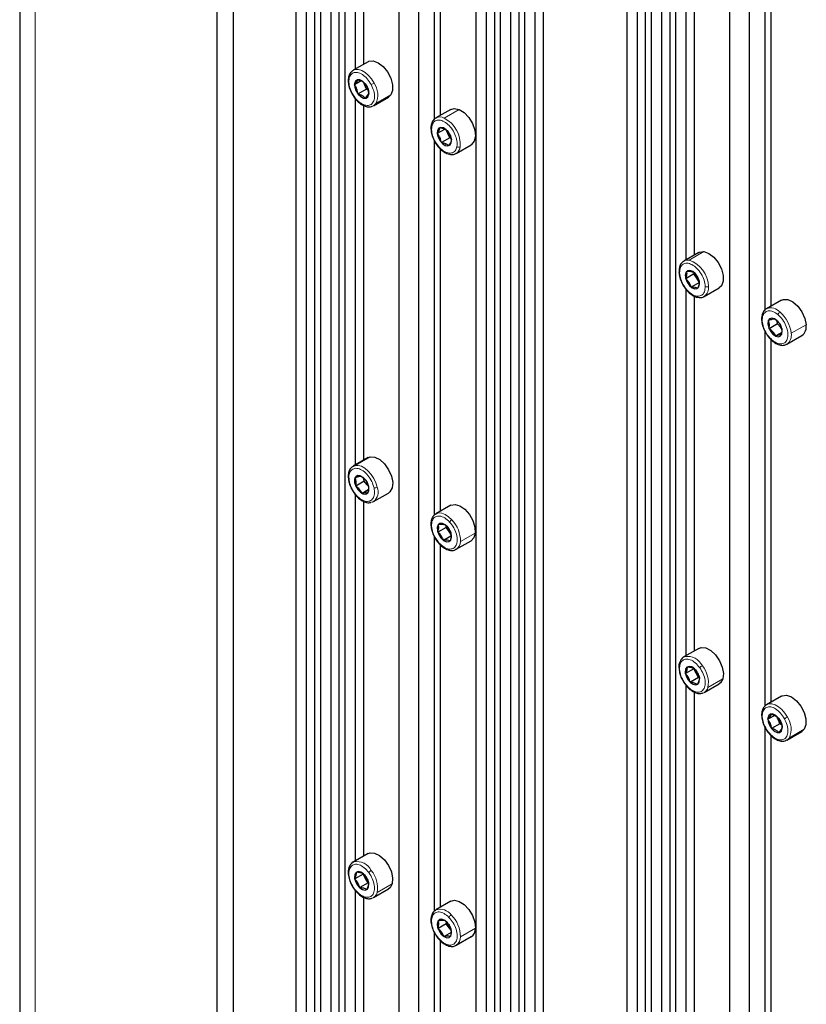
# Paper-space layout 'Blatt4' of a CAD drawing. Header units: millimetres. Extents: x 5 to 418, y 2 to 292.
# Tile 78 of 93: x 239 to 266, y 164 to 198. Entities that reach past the tile are written whole.
import ezdxf

# ---------------------------------------------------------------- set-up
doc = ezdxf.new("R2010")
doc.units = ezdxf.units.MM

psp = doc.layouts.new('Blatt4')

# ---------------------------------------------------------------- linework, layer by layer
at = {"color": 7, "linetype": 'Continuous', "lineweight": 25}
for p, q in [((239.367, 242.519), (239.367, 99.625)), ((246.682, 96.441), (246.682, 237.702)), ((246.117, 96.114), (246.117, 237.376)), ((248.818, 229.218), (248.818, 144.2)), ((249.172, 228.728), (249.172, 143.996)), ((249.455, 228.851), (249.455, 143.832)), ((249.652, 228.737), (249.652, 143.718)), ((250.006, 228.247), (250.006, 143.514)), ((250.289, 228.369), (250.289, 143.351)), ((250.486, 228.255), (250.486, 143.237)), ((253.011, 227.573), (253.011, 141.779)), ((252.339, 227.185), (252.339, 142.167)), ((254.969, 225.667), (254.969, 140.649)), ((255.323, 225.177), (255.323, 140.445)), ((255.606, 225.3), (255.606, 140.281)), ((255.803, 225.186), (255.803, 140.167)), ((256.157, 224.696), (256.157, 139.963)), ((256.44, 224.818), (256.44, 139.8)), ((256.638, 224.704), (256.638, 139.686)), ((256.992, 224.214), (256.992, 139.481)), ((257.275, 224.336), (257.275, 139.318)), ((260.131, 222.687), (260.131, 137.669)), ((260.486, 222.197), (260.486, 137.464)), ((260.768, 222.319), (260.768, 137.301)), ((260.966, 222.205), (260.966, 137.187)), ((261.603, 221.838), (261.603, 136.819)), ((261.32, 221.715), (261.32, 136.983)), ((261.8, 221.724), (261.8, 136.705)), ((264.325, 221.042), (264.325, 135.248)), ((263.653, 220.654), (263.653, 135.636)), ((250.841, 208.738), (250.841, 196.182)), ((251.123, 208.501), (251.123, 196.345)), ((253.541, 207.301), (253.541, 194.453)), ((253.753, 207.007), (253.753, 194.597)), ((262.154, 202.199), (262.154, 189.65)), ((262.437, 201.964), (262.437, 189.814)), ((264.855, 200.768), (264.855, 187.922)), ((265.067, 200.48), (265.067, 188.066)), ((251.282, 196.436), (250.773, 196.143)), ((251.048, 195.776), (250.822, 195.646)), ((250.822, 195.646), (250.902, 195.744)), ((250.902, 195.744), (250.945, 195.82)), ((251.165, 195.651), (251.139, 195.718)), ((251.226, 195.493), (251.165, 195.651)), ((250.841, 195.183), (250.841, 182.627)), ((251.226, 195.493), (250.944, 195.33)), ((251.27, 195.286), (251.189, 195.188)), ((251.288, 195.457), (251.226, 195.493)), ((251.312, 195.362), (251.27, 195.286)), ((251.473, 194.93), (251.982, 195.224)), ((252.06, 195.297), (251.982, 195.224)), ((251.123, 194.946), (251.123, 182.79)), ((254.11, 194.804), (253.601, 194.51)), ((253.747, 194.182), (253.887, 194.141)), ((253.9, 194.118), (253.652, 193.975)), ((254.083, 193.827), (253.801, 193.665)), ((253.887, 194.141), (253.99, 194.078)), ((254.009, 193.983), (253.953, 194.101)), ((254.083, 193.827), (254.009, 193.983)), ((254.124, 193.81), (254.083, 193.827)), ((253.541, 193.749), (253.541, 180.907)), ((253.941, 193.624), (253.801, 193.665)), ((254.044, 193.561), (253.941, 193.624)), ((254.301, 193.297), (254.81, 193.591)), ((253.753, 193.449), (253.753, 181.043)), ((262.596, 189.905), (262.087, 189.611)), ((262.076, 189.605), (262.087, 189.611)), ((262.433, 189.17), (262.151, 189.007)), ((262.192, 189.262), (262.326, 189.256)), ((262.326, 189.256), (262.422, 189.228)), ((262.433, 189.17), (262.439, 189.207)), ((262.527, 189.025), (262.433, 189.17)), ((262.622, 188.881), (262.34, 188.718)), ((262.622, 188.881), (262.527, 189.025)), ((262.154, 188.651), (262.154, 176.096)), ((262.473, 188.711), (262.34, 188.718)), ((262.569, 188.683), (262.473, 188.711)), ((262.787, 188.399), (263.296, 188.693)), ((262.437, 188.415), (262.437, 176.259)), ((262.797, 188.405), (262.787, 188.399)), ((265.424, 188.272), (264.915, 187.978)), ((265.017, 187.452), (264.987, 187.588)), ((265.291, 187.457), (265.008, 187.294)), ((265.008, 187.294), (265.017, 187.452)), ((265.291, 187.457), (265.284, 187.551)), ((265.402, 187.333), (265.291, 187.457)), ((264.855, 187.212), (264.855, 174.374)), ((265.435, 187.164), (265.23, 187.046)), ((265.428, 187.303), (265.402, 187.333)), ((265.41, 187.386), (265.439, 187.25)), ((265.439, 187.25), (265.431, 187.092)), ((265.067, 186.925), (265.067, 174.512)), ((265.615, 186.766), (266.124, 187.06)), ((251.282, 182.882), (250.773, 182.588)), ((251.282, 182.882), (251.354, 182.909)), ((250.846, 182.2), (250.967, 182.232)), ((251.146, 182.071), (250.864, 181.908)), ((250.967, 182.232), (251.049, 182.242)), ((251.146, 182.071), (251.141, 182.161)), ((251.257, 181.945), (251.146, 182.071)), ((251.292, 181.777), (251.085, 181.657)), ((251.205, 181.689), (251.085, 181.657)), ((251.287, 181.699), (251.205, 181.689)), ((251.286, 181.912), (251.257, 181.945)), ((250.841, 181.624), (250.841, 169.072)), ((251.123, 181.389), (251.123, 169.236)), ((251.473, 181.376), (251.982, 181.669)), ((254.11, 181.249), (253.601, 180.955)), ((253.954, 180.494), (253.672, 180.331)), ((253.672, 180.331), (253.703, 180.475)), ((253.703, 180.475), (253.697, 180.597)), ((253.954, 180.494), (253.958, 180.542)), ((254.053, 180.353), (253.954, 180.494)), ((254.121, 180.256), (254.053, 180.353)), ((253.541, 180.198), (253.541, 167.35)), ((254.115, 180.192), (253.87, 180.05)), ((254.125, 180.18), (254.094, 180.036)), ((254.119, 180.303), (254.125, 180.18)), ((254.301, 179.743), (254.81, 180.037)), ((253.753, 179.897), (253.753, 167.488)), ((262.596, 176.351), (262.087, 176.057)), ((262.087, 176.057), (262.114, 176.07)), ((262.424, 175.654), (262.142, 175.492)), ((262.142, 175.492), (262.197, 175.617)), ((262.197, 175.617), (262.213, 175.721)), ((262.508, 175.503), (262.424, 175.654)), ((262.592, 175.351), (262.31, 175.189)), ((262.592, 175.351), (262.508, 175.503)), ((262.619, 175.345), (262.603, 175.241)), ((262.154, 175.091), (262.154, 162.541)), ((262.603, 175.241), (262.548, 175.115)), ((262.787, 174.844), (263.296, 175.138)), ((262.437, 174.86), (262.437, 162.705)), ((262.787, 174.844), (262.759, 174.831)), ((265.424, 174.718), (264.915, 174.424)), ((265.194, 174.056), (264.964, 173.923)), ((264.964, 173.923), (265.043, 174.023)), ((265.043, 174.023), (265.084, 174.101)), ((265.309, 173.929), (265.28, 174)), ((264.855, 173.663), (264.855, 160.821)), ((265.371, 173.771), (265.089, 173.608)), ((265.371, 173.771), (265.309, 173.929)), ((265.431, 173.737), (265.371, 173.771)), ((265.454, 173.647), (265.413, 173.57)), ((265.067, 173.365), (265.067, 160.957)), ((265.413, 173.57), (265.334, 173.47)), ((265.615, 173.211), (266.124, 173.505)), ((266.206, 173.583), (266.124, 173.505)), ((251.282, 169.327), (250.773, 169.033)), ((250.773, 169.033), (250.798, 169.046)), ((251.112, 168.624), (250.83, 168.461)), ((250.83, 168.461), (250.881, 168.589)), ((250.881, 168.589), (250.895, 168.696)), ((251.198, 168.473), (251.112, 168.624)), ((251.284, 168.323), (251.002, 168.16)), ((251.284, 168.323), (251.198, 168.473)), ((251.29, 168.222), (251.239, 168.094)), ((251.304, 168.329), (251.29, 168.222)), ((250.841, 168.068), (250.841, 155.518)), ((251.473, 167.821), (251.982, 168.115)), ((251.123, 167.837), (251.123, 155.681)), ((251.473, 167.821), (251.448, 167.809)), ((254.11, 167.694), (253.601, 167.401)), ((253.959, 166.923), (253.677, 166.76)), ((253.677, 166.76), (253.702, 166.908)), ((253.702, 166.908), (253.69, 167.035)), ((253.959, 166.923), (253.962, 166.982)), ((254.062, 166.786), (253.959, 166.923)), ((253.541, 166.641), (253.541, 153.794)), ((254.124, 166.627), (253.882, 166.487)), ((254.119, 166.711), (254.062, 166.786)), ((254.126, 166.638), (254.101, 166.489)), ((254.114, 166.764), (254.126, 166.638)), ((253.753, 166.342), (253.753, 153.934)), ((254.301, 166.188), (254.81, 166.482))]:
    psp.add_line(p, q, dxfattribs=at)
at = {"color": 7, "linetype": 'Continuous', "lineweight": 18}
for p, q in [((239.894, 98.89), (239.894, 241.785)), ((250.902, 195.744), (250.853, 195.769)), ((251.27, 195.286), (251.279, 195.238)), ((251.551, 195.003), (252.06, 195.297)), ((253.888, 194.507), (254.397, 194.801)), ((253.887, 194.141), (253.863, 194.171)), ((253.941, 193.624), (253.926, 193.571)), ((262.265, 189.64), (262.774, 189.934)), ((262.326, 189.256), (262.294, 189.288)), ((262.473, 188.711), (262.466, 188.657)), ((265.017, 187.452), (264.963, 187.456)), ((265.758, 187.137), (266.267, 187.431)), ((265.439, 187.25), (265.454, 187.223)), ((250.845, 182.615), (251.354, 182.909)), ((250.967, 182.232), (250.928, 182.264)), ((251.205, 181.689), (251.204, 181.634)), ((253.703, 180.475), (253.65, 180.487)), ((254.125, 180.18), (254.139, 180.145)), ((254.444, 180.005), (254.953, 180.299)), ((262.197, 175.617), (262.144, 175.636)), ((262.91, 175.011), (263.419, 175.305)), ((262.603, 175.241), (262.615, 175.199)), ((265.043, 174.023), (264.994, 174.048)), ((265.413, 173.57), (265.423, 173.522)), ((265.697, 173.289), (266.206, 173.583)), ((250.881, 168.589), (250.829, 168.607)), ((251.29, 168.222), (251.303, 168.182)), ((251.6, 167.999), (252.109, 168.293)), ((253.702, 166.908), (253.649, 166.919)), ((254.126, 166.638), (254.14, 166.605)), ((254.446, 166.479), (254.955, 166.773))]:
    psp.add_line(p, q, dxfattribs=at)
at = {"color": 7, "linetype": 'Continuous', "lineweight": 25, "flags": 128}
for points in [[(251.282, 196.436), (251.314, 196.452), (251.463, 196.465), (251.632, 196.402), (251.802, 196.269), (251.95, 196.084), (252.061, 195.868), (252.119, 195.648), (252.119, 195.449), (252.06, 195.297)], [(250.694, 196.07), (250.764, 196.137), (250.79, 196.151)], [(250.853, 195.769), (250.822, 195.682), (250.829, 195.568), (250.871, 195.444), (250.943, 195.329), (251.034, 195.241), (251.13, 195.192), (251.216, 195.192), (251.279, 195.238)], [(251.279, 195.238), (251.31, 195.326), (251.304, 195.44), (251.262, 195.564), (251.19, 195.678), (251.099, 195.767), (251.003, 195.815), (250.917, 195.816), (250.853, 195.769)], [(251.165, 195.651), (251.153, 195.687), (251.147, 195.709)], [(251.551, 195.003), (251.482, 194.935), (251.456, 194.921)], [(254.11, 194.804), (254.233, 194.836), (254.397, 194.801)], [(253.601, 194.51), (253.611, 194.515), (253.616, 194.517)], [(254.397, 194.801), (254.569, 194.693), (254.727, 194.525), (254.854, 194.317), (254.933, 194.095), (254.955, 193.886), (254.917, 193.714), (254.825, 193.6), (254.81, 193.591)], [(253.863, 194.171), (253.772, 194.188), (253.7, 194.157), (253.657, 194.082), (253.651, 193.975), (253.681, 193.853), (253.744, 193.733), (253.83, 193.634), (253.926, 193.571)], [(253.926, 193.571), (254.017, 193.554), (254.09, 193.585), (254.132, 193.66), (254.139, 193.766), (254.108, 193.889), (254.045, 194.009), (253.959, 194.108), (253.863, 194.171)], [(254.301, 193.297), (254.291, 193.292), (254.287, 193.29)], [(262.596, 189.905), (262.625, 189.92), (262.774, 189.934)], [(262.774, 189.934), (262.943, 189.872), (263.112, 189.741), (263.262, 189.557), (263.373, 189.341), (263.433, 189.12), (263.434, 188.921), (263.376, 188.768), (263.296, 188.693)], [(262.294, 189.288), (262.213, 189.277), (262.156, 189.22), (262.134, 189.125), (262.149, 189.007), (262.2, 188.883), (262.277, 188.773), (262.371, 188.694), (262.466, 188.657)], [(262.466, 188.657), (262.547, 188.667), (262.604, 188.725), (262.626, 188.82), (262.611, 188.938), (262.56, 189.061), (262.483, 189.171), (262.389, 189.251), (262.294, 189.288)], [(265.424, 188.272), (265.49, 188.298), (265.646, 188.292), (265.817, 188.21), (265.984, 188.063), (266.124, 187.868), (266.223, 187.648), (266.267, 187.431)], [(265.454, 187.223), (265.427, 187.345), (265.367, 187.466), (265.283, 187.568), (265.187, 187.635), (265.095, 187.657), (265.02, 187.631), (264.974, 187.561), (264.963, 187.456)], [(264.963, 187.456), (264.99, 187.335), (265.05, 187.213), (265.134, 187.111), (265.23, 187.044), (265.322, 187.022), (265.397, 187.048), (265.443, 187.119), (265.454, 187.223)], [(251.354, 182.909), (251.511, 182.9), (251.682, 182.815), (251.848, 182.665), (251.987, 182.469), (252.084, 182.249), (252.126, 182.032), (252.108, 181.845), (252.033, 181.709), (251.982, 181.669)], [(250.769, 182.586), (250.784, 182.594), (250.845, 182.615)], [(250.928, 182.264), (250.861, 182.224), (250.825, 182.142), (250.825, 182.031), (250.863, 181.907), (250.931, 181.79), (251.02, 181.697), (251.116, 181.642), (251.204, 181.634)], [(251.204, 181.634), (251.272, 181.674), (251.308, 181.756), (251.307, 181.867), (251.27, 181.991), (251.202, 182.108), (251.113, 182.201), (251.017, 182.256), (250.928, 182.264)], [(251.473, 181.376), (251.461, 181.369), (251.401, 181.348)], [(254.11, 181.249), (254.117, 181.252), (254.259, 181.281), (254.426, 181.233), (254.597, 181.114), (254.751, 180.937), (254.871, 180.726), (254.941, 180.504), (254.953, 180.299)], [(254.139, 180.145), (254.131, 180.261), (254.086, 180.385), (254.012, 180.498), (253.92, 180.584), (253.825, 180.629), (253.74, 180.626), (253.678, 180.577), (253.65, 180.487)], [(253.65, 180.487), (253.659, 180.372), (253.703, 180.248), (253.777, 180.134), (253.869, 180.049), (253.965, 180.003), (254.05, 180.006), (254.111, 180.056), (254.139, 180.145)], [(254.953, 180.299), (254.905, 180.135), (254.81, 180.037)], [(253.714, 179.935), (253.713, 179.936), (253.712, 179.941), (253.713, 179.948), (253.716, 179.957)], [(262.596, 176.351), (262.675, 176.379), (262.833, 176.366), (263.005, 176.278), (263.169, 176.125), (263.307, 175.927), (263.401, 175.706), (263.44, 175.49), (263.419, 175.305)], [(262.144, 175.636), (262.135, 175.531), (262.163, 175.409), (262.224, 175.288), (262.309, 175.187), (262.404, 175.121), (262.496, 175.1), (262.57, 175.128), (262.615, 175.199)], [(262.615, 175.199), (262.625, 175.304), (262.597, 175.427), (262.536, 175.547), (262.451, 175.649), (262.356, 175.715), (262.264, 175.735), (262.19, 175.708), (262.144, 175.636)], [(263.419, 175.305), (263.342, 175.173), (263.296, 175.138)], [(262.121, 175.133), (262.121, 175.133), (262.121, 175.136), (262.124, 175.141), (262.129, 175.147)], [(265.424, 174.718), (265.451, 174.731), (265.599, 174.747), (265.768, 174.687), (265.938, 174.557), (266.088, 174.373), (266.2, 174.158), (266.26, 173.937), (266.263, 173.737), (266.206, 173.583)], [(264.833, 174.347), (264.902, 174.416), (264.929, 174.431)], [(264.994, 174.048), (264.964, 173.96), (264.972, 173.845), (265.015, 173.721), (265.088, 173.607), (265.179, 173.52), (265.275, 173.473), (265.361, 173.474), (265.423, 173.522)], [(265.423, 173.522), (265.453, 173.61), (265.445, 173.725), (265.402, 173.849), (265.329, 173.963), (265.238, 174.05), (265.142, 174.097), (265.056, 174.096), (264.994, 174.048)], [(265.309, 173.929), (265.296, 173.964), (265.289, 173.991)], [(265.697, 173.289), (265.628, 173.22), (265.601, 173.204)], [(251.282, 169.327), (251.352, 169.354), (251.508, 169.346), (251.679, 169.263), (251.845, 169.114), (251.985, 168.918), (252.082, 168.698), (252.125, 168.481), (252.109, 168.293)], [(250.829, 168.607), (250.822, 168.501), (250.852, 168.378), (250.915, 168.258), (251.001, 168.159), (251.096, 168.095), (251.187, 168.077), (251.26, 168.108), (251.303, 168.182)], [(251.303, 168.182), (251.311, 168.288), (251.28, 168.411), (251.218, 168.531), (251.132, 168.63), (251.036, 168.694), (250.945, 168.712), (250.872, 168.681), (250.829, 168.607)], [(252.109, 168.293), (252.035, 168.157), (251.982, 168.115)], [(250.817, 168.097), (250.817, 168.097), (250.817, 168.101), (250.819, 168.105), (250.824, 168.112)], [(254.11, 167.694), (254.236, 167.727), (254.4, 167.69), (254.572, 167.581), (254.73, 167.412), (254.856, 167.204), (254.934, 166.982), (254.955, 166.773)], [(254.14, 166.605), (254.127, 166.722), (254.078, 166.846), (254.001, 166.957), (253.908, 167.038), (253.813, 167.077), (253.73, 167.068), (253.673, 167.012), (253.649, 166.919)], [(253.649, 166.919), (253.663, 166.801), (253.712, 166.677), (253.789, 166.567), (253.882, 166.485), (253.977, 166.446), (254.059, 166.455), (254.117, 166.511), (254.14, 166.605)], [(254.089, 166.753), (254.086, 166.757), (254.062, 166.786)], [(253.737, 166.357), (253.736, 166.358), (253.734, 166.364), (253.734, 166.371), (253.737, 166.38)]]:
    psp.add_lwpolyline(points, dxfattribs=at)
at = {"color": 7, "linetype": 'Continuous', "lineweight": 18, "flags": 128}
for points in [[(250.79, 196.151), (250.854, 196.171), (250.958, 196.17), (251.072, 196.134), (251.188, 196.065), (251.301, 195.967), (251.404, 195.845), (251.491, 195.706)], [(250.845, 182.615), (250.948, 182.617), (251.061, 182.584), (251.178, 182.518), (251.291, 182.422), (251.395, 182.302), (251.484, 182.164), (251.553, 182.016), (251.598, 181.866)], [(253.601, 180.955), (253.611, 180.96), (253.704, 180.987), (253.811, 180.978), (253.925, 180.935), (254.041, 180.859), (254.153, 180.755)], [(264.929, 174.431), (264.99, 174.452), (265.094, 174.453), (265.207, 174.419), (265.324, 174.351), (265.437, 174.255), (265.54, 174.134), (265.629, 173.995)]]:
    psp.add_lwpolyline(points, dxfattribs=at)
at = {"color": 7, "linetype": 'Continuous', "lineweight": 25}
for centre, radius, start, end in [((251.63, 195.829), 0.498, 201.0221, 225.8063), ((253.492, 194.255), 0.0504, 174.4886, 236.2572), ((254.426, 194.185), 0.464, 192.0648, 205.8227), ((254.456, 194.194), 0.494, 205.3199, 226.3142), ((261.956, 189.24), 0.0378, 187.9351, 248.1443), ((262.934, 189.294), 0.488, 193.7439, 213.4396), ((262.917, 189.275), 0.463, 212.7182, 228.3455), ((265.913, 187.355), 0.363, 305.6578, 12.1556), ((265.7, 187.597), 0.399, 221.5049, 233.0165), ((250.647, 182.076), 0.0248, 201.7895, 266.6694), ((254.456, 180.641), 0.495, 194.2231, 215.485), ((254.43, 180.617), 0.46, 214.985, 227.5844), ((262.921, 175.735), 0.474, 191.9518, 209.2701), ((262.931, 175.733), 0.482, 208.5654, 226.9222), ((265.772, 174.11), 0.497, 201.4402, 225.8548), ((251.612, 168.713), 0.479, 192.4291, 210.0343), ((251.603, 168.699), 0.464, 209.1593, 231.7403), ((254.456, 167.086), 0.495, 194.2853, 217.2285), ((254.639, 166.748), 0.317, 302.8032, 4.3722)]:
    psp.add_arc(centre, radius, start, end, dxfattribs=at)
at = {"color": 7, "linetype": 'Continuous', "lineweight": 18}
for centre, radius, start, end in [((250.762, 196.968), 1.458, 295.6209, 300.0059), ((250.893, 195.3), 0.722, 335.6492, 34.1572), ((250.723, 195.379), 0.0306, 276.4348, 304.5117), ((253.74, 194.217), 0.326, 63.0908, 112.5375), ((253.421, 193.6), 1.02, 355.355, 62.7508), ((254.137, 193.552), 0.303, 302.9038, 353.4329), ((254.391, 193.613), 0.107, 232.2832, 296.0092), ((262.216, 189.376), 0.269, 79.6828, 118.8466), ((261.947, 188.708), 0.984, 2.0017, 71.2072), ((262.573, 188.69), 0.362, 308.1696, 8.4349), ((262.872, 188.856), 0.128, 245.0451, 297.6834), ((265.064, 187.59), 0.416, 41.3505, 110.9508), ((265.458, 187.73), 0.158, 121.1319, 162.9977), ((264.647, 187.018), 1.117, 6.1041, 49.2377), ((265.395, 187.064), 0.37, 305.7835, 11.3316), ((251.208, 181.705), 0.423, 308.847, 22.4751), ((251.515, 182.016), 0.171, 260.769, 299.1397), ((254.266, 180.561), 0.224, 120.3341, 149.2895), ((253.394, 180.029), 1.05, 358.6909, 43.7246), ((254.123, 180.009), 0.321, 302.9607, 359.2059), ((262.203, 175.501), 0.576, 26.262, 98.9315), ((262.941, 175.372), 0.444, 120.0139, 134.4787), ((262.004, 175.176), 0.921, 349.7043, 39.0276), ((262.646, 175.077), 0.272, 301.0117, 345.9201), ((264.666, 175.663), 1.926, 296.6855, 300.0043), ((265.024, 173.581), 0.734, 336.5529, 34.411), ((264.864, 173.66), 0.0392, 281.9007, 303.6455), ((250.894, 168.492), 0.562, 26.886, 99.9258), ((251.592, 168.406), 0.393, 120.0319, 136.3939), ((250.671, 168.147), 0.94, 350.9447, 39.5812), ((251.329, 168.058), 0.277, 301.2723, 347.7649), ((253.743, 166.946), 0.476, 35.906, 107.3259), ((254.231, 167.053), 0.2, 120.5007, 153.1177), ((253.37, 166.463), 1.075, 0.8284, 45.1262), ((254.122, 166.458), 0.324, 303.526, 3.6229)]:
    psp.add_arc(centre, radius, start, end, dxfattribs=at)
at = {"color": 7, "linetype": 'Continuous', "lineweight": 25}
for points, knots in [([(250.686, 196.058), (250.68, 196.052), (250.641, 196.015), (250.61, 195.905), (250.599, 195.74), (250.635, 195.545), (250.695, 195.415), (250.726, 195.348)], [0, 0, 0, 0, 0.044494, 0.266376, 0.500574, 0.744217, 1, 1, 1, 1]), ([(250.944, 195.33), (250.933, 195.388), (250.912, 195.504), (250.852, 195.599), (250.822, 195.646)], [0, 0, 0, 0, 0.5004301, 1, 1, 1, 1]), ([(250.945, 195.82), (250.995, 195.802), (251.096, 195.765), (251.158, 195.707), (251.19, 195.678)], [0, 0, 0, 0, 0.5003625, 1, 1, 1, 1]), ([(251.19, 195.678), (251.219, 195.631), (251.279, 195.537), (251.301, 195.42), (251.312, 195.362)], [0, 0, 0, 0, 0.5004301, 1, 1, 1, 1]), ([(250.726, 195.348), (250.745, 195.316), (250.798, 195.224), (250.91, 195.087), (251.062, 194.963), (251.216, 194.896), (251.352, 194.881), (251.421, 194.912), (251.45, 194.924)], [0, 0, 0, 0, 0.103038, 0.299208, 0.497318, 0.698224, 0.876554, 1, 1, 1, 1]), ([(251.189, 195.188), (251.158, 195.217), (251.095, 195.276), (250.995, 195.312), (250.944, 195.33)], [0, 0, 0, 0, 0.5003625, 1, 1, 1, 1]), ([(253.622, 194.513), (253.608, 194.508), (253.551, 194.488), (253.481, 194.401), (253.455, 194.307), (253.442, 194.26)], [0, 0, 0, 0, 0.142479, 0.572712, 1, 1, 1, 1]), ([(253.442, 194.26), (253.438, 194.23), (253.427, 194.144), (253.446, 193.983), (253.512, 193.788), (253.617, 193.602), (253.751, 193.442), (253.904, 193.322), (254.058, 193.26), (254.19, 193.249), (254.256, 193.281), (254.281, 193.294)], [0, 0, 0, 0, 0.066739, 0.190765, 0.315284, 0.43957, 0.564177, 0.689738, 0.817125, 0.929385, 1, 1, 1, 1]), ([(253.652, 193.975), (253.678, 194.015), (253.728, 194.095), (253.74, 194.153), (253.747, 194.182)], [0, 0, 0, 0, 0.50043, 1, 1, 1, 1]), ([(253.801, 193.665), (253.786, 193.722), (253.755, 193.836), (253.687, 193.929), (253.652, 193.975)], [0, 0, 0, 0, 0.500362, 1, 1, 1, 1]), ([(253.99, 194.078), (254.024, 194.032), (254.092, 193.939), (254.123, 193.824), (254.138, 193.767)], [0, 0, 0, 0, 0.500362, 1, 1, 1, 1]), ([(254.138, 193.767), (254.132, 193.738), (254.12, 193.68), (254.069, 193.6), (254.044, 193.561)], [0, 0, 0, 0, 0.50043, 1, 1, 1, 1]), ([(262.078, 189.6), (262.048, 189.578), (261.983, 189.531), (261.926, 189.402), (261.921, 189.292), (261.919, 189.234)], [0, 0, 0, 0, 0.280577, 0.6259, 1, 1, 1, 1]), ([(261.919, 189.234), (261.921, 189.202), (261.928, 189.108), (261.975, 188.942), (262.07, 188.752), (262.197, 188.583), (262.346, 188.454), (262.475, 188.38), (262.549, 188.373), (262.57, 188.371)], [0, 0, 0, 0, 0.088902, 0.256563, 0.423976, 0.591544, 0.760151, 0.930944, 1, 1, 1, 1]), ([(262.151, 189.007), (262.167, 189.055), (262.2, 189.151), (262.195, 189.225), (262.192, 189.262)], [0, 0, 0, 0, 0.5004301, 1, 1, 1, 1]), ([(262.422, 189.228), (262.463, 189.185), (262.544, 189.1), (262.588, 188.992), (262.61, 188.938)], [0, 0, 0, 0, 0.500362, 1, 1, 1, 1]), ([(262.34, 188.718), (262.318, 188.771), (262.274, 188.879), (262.192, 188.964), (262.151, 189.007)], [0, 0, 0, 0, 0.500362, 1, 1, 1, 1]), ([(262.61, 188.938), (262.613, 188.901), (262.618, 188.827), (262.586, 188.731), (262.569, 188.683)], [0, 0, 0, 0, 0.50043, 1, 1, 1, 1]), ([(262.57, 188.371), (262.596, 188.366), (262.668, 188.352), (262.75, 188.369), (262.789, 188.404), (262.796, 188.41)], [0, 0, 0, 0, 0.322713, 0.879286, 1, 1, 1, 1]), ([(264.92, 187.979), (264.918, 187.979), (264.872, 187.965), (264.809, 187.886), (264.752, 187.754), (264.74, 187.587), (264.774, 187.398), (264.851, 187.204), (264.966, 187.018), (265.064, 186.923), (265.115, 186.875)], [0, 0, 0, 0, 0.007489, 0.141122, 0.27296, 0.411776, 0.556598, 0.701983, 0.847196, 1, 1, 1, 1]), ([(264.987, 187.588), (265.03, 187.601), (265.116, 187.627), (265.164, 187.632), (265.188, 187.634)], [0, 0, 0, 0, 0.500362, 1, 1, 1, 1]), ([(265.188, 187.634), (265.234, 187.598), (265.327, 187.526), (265.382, 187.433), (265.41, 187.386)], [0, 0, 0, 0, 0.5004301, 1, 1, 1, 1]), ([(265.23, 187.046), (265.203, 187.093), (265.148, 187.186), (265.055, 187.258), (265.008, 187.294)], [0, 0, 0, 0, 0.50043, 1, 1, 1, 1]), ([(265.431, 187.092), (265.407, 187.09), (265.359, 187.085), (265.273, 187.059), (265.23, 187.046)], [0, 0, 0, 0, 0.500362, 1, 1, 1, 1]), ([(265.115, 186.875), (265.141, 186.854), (265.218, 186.794), (265.348, 186.735), (265.493, 186.716), (265.573, 186.749), (265.61, 186.765)], [0, 0, 0, 0, 0.1615996, 0.4721607, 0.7500378, 1, 1, 1, 1]), ([(250.772, 182.58), (250.744, 182.562), (250.677, 182.52), (250.621, 182.398), (250.595, 182.244), (250.614, 182.126), (250.624, 182.067)], [0, 0, 0, 0, 0.195928, 0.458199, 0.730677, 1, 1, 1, 1]), ([(250.624, 182.067), (250.632, 182.033), (250.657, 181.935), (250.731, 181.772), (250.851, 181.598), (250.996, 181.455), (251.154, 181.363), (251.286, 181.325), (251.356, 181.343), (251.376, 181.348)], [0, 0, 0, 0, 0.087942, 0.254516, 0.421362, 0.58904, 0.758613, 0.930736, 1, 1, 1, 1]), ([(250.864, 181.908), (250.871, 181.962), (250.884, 182.07), (250.859, 182.157), (250.846, 182.2)], [0, 0, 0, 0, 0.50043, 1, 1, 1, 1]), ([(251.049, 182.242), (251.095, 182.206), (251.188, 182.133), (251.242, 182.038), (251.27, 181.991)], [0, 0, 0, 0, 0.500362, 1, 1, 1, 1]), ([(251.085, 181.657), (251.057, 181.704), (251.003, 181.799), (250.91, 181.871), (250.864, 181.908)], [0, 0, 0, 0, 0.500362, 1, 1, 1, 1]), ([(251.27, 181.991), (251.282, 181.948), (251.307, 181.861), (251.294, 181.753), (251.287, 181.699)], [0, 0, 0, 0, 0.50043, 1, 1, 1, 1]), ([(253.61, 180.951), (253.587, 180.939), (253.524, 180.908), (253.461, 180.8), (253.427, 180.65), (253.438, 180.47), (253.494, 180.276), (253.588, 180.089), (253.673, 179.985), (253.714, 179.935)], [0, 0, 0, 0, 0.083112, 0.228014, 0.375561, 0.531837, 0.691293, 0.850461, 1, 1, 1, 1]), ([(253.697, 180.597), (253.744, 180.6), (253.838, 180.607), (253.893, 180.591), (253.921, 180.583)], [0, 0, 0, 0, 0.500362, 1, 1, 1, 1]), ([(253.921, 180.583), (253.963, 180.542), (254.048, 180.459), (254.096, 180.355), (254.119, 180.303)], [0, 0, 0, 0, 0.50043, 1, 1, 1, 1]), ([(253.87, 180.05), (253.846, 180.102), (253.799, 180.207), (253.714, 180.289), (253.672, 180.331)], [0, 0, 0, 0, 0.50043, 1, 1, 1, 1]), ([(254.094, 180.036), (254.066, 180.044), (254.01, 180.059), (253.917, 180.053), (253.87, 180.05)], [0, 0, 0, 0, 0.5003625, 1, 1, 1, 1]), ([(253.714, 179.935), (253.739, 179.91), (253.81, 179.837), (253.943, 179.746), (254.096, 179.699), (254.221, 179.699), (254.275, 179.735), (254.292, 179.747)], [0, 0, 0, 0, 0.135737, 0.39587, 0.660501, 0.889351, 1, 1, 1, 1]), ([(262.121, 176.071), (262.117, 176.07), (262.068, 176.06), (261.998, 175.993), (261.962, 175.91), (261.946, 175.871)], [0, 0, 0, 0, 0.04282, 0.552796, 1, 1, 1, 1]), ([(261.946, 175.871), (261.943, 175.867), (261.919, 175.82), (261.914, 175.699), (261.934, 175.516), (262.004, 175.316), (262.082, 175.195), (262.121, 175.133)], [0, 0, 0, 0, 0.021978, 0.253799, 0.497497, 0.743469, 1, 1, 1, 1]), ([(262.213, 175.721), (262.262, 175.715), (262.361, 175.701), (262.421, 175.666), (262.452, 175.648)], [0, 0, 0, 0, 0.500362, 1, 1, 1, 1]), ([(262.452, 175.648), (262.489, 175.603), (262.564, 175.513), (262.601, 175.401), (262.619, 175.345)], [0, 0, 0, 0, 0.50043, 1, 1, 1, 1]), ([(262.31, 175.189), (262.291, 175.245), (262.254, 175.357), (262.179, 175.447), (262.142, 175.492)], [0, 0, 0, 0, 0.50043, 1, 1, 1, 1]), ([(262.121, 175.133), (262.143, 175.104), (262.208, 175.02), (262.333, 174.907), (262.487, 174.824), (262.632, 174.793), (262.714, 174.818), (262.752, 174.83)], [0, 0, 0, 0, 0.123045, 0.358059, 0.596537, 0.813007, 1, 1, 1, 1]), ([(262.548, 175.115), (262.518, 175.133), (262.457, 175.168), (262.359, 175.182), (262.31, 175.189)], [0, 0, 0, 0, 0.500362, 1, 1, 1, 1]), ([(264.825, 174.335), (264.819, 174.329), (264.78, 174.291), (264.751, 174.179), (264.741, 174.013), (264.779, 173.818), (264.841, 173.688), (264.873, 173.622)], [0, 0, 0, 0, 0.043842, 0.265978, 0.500732, 0.744524, 1, 1, 1, 1]), ([(265.084, 174.101), (265.134, 174.083), (265.235, 174.048), (265.298, 173.991), (265.329, 173.963)], [0, 0, 0, 0, 0.5003625, 1, 1, 1, 1]), ([(265.329, 173.963), (265.359, 173.916), (265.42, 173.821), (265.443, 173.705), (265.454, 173.647)], [0, 0, 0, 0, 0.50043, 1, 1, 1, 1]), ([(264.873, 173.622), (264.891, 173.59), (264.945, 173.498), (265.058, 173.363), (265.211, 173.241), (265.365, 173.176), (265.499, 173.163), (265.567, 173.195), (265.595, 173.207)], [0, 0, 0, 0, 0.103374, 0.300213, 0.499052, 0.70074, 0.879154, 1, 1, 1, 1]), ([(265.089, 173.608), (265.078, 173.666), (265.055, 173.782), (264.994, 173.876), (264.964, 173.923)], [0, 0, 0, 0, 0.50043, 1, 1, 1, 1]), ([(265.334, 173.47), (265.303, 173.498), (265.24, 173.555), (265.139, 173.59), (265.089, 173.608)], [0, 0, 0, 0, 0.500362, 1, 1, 1, 1]), ([(250.805, 169.045), (250.798, 169.044), (250.748, 169.032), (250.678, 168.962), (250.645, 168.879), (250.63, 168.841)], [0, 0, 0, 0, 0.068268, 0.569458, 1, 1, 1, 1]), ([(250.63, 168.841), (250.627, 168.836), (250.603, 168.787), (250.6, 168.663), (250.624, 168.479), (250.697, 168.278), (250.776, 168.158), (250.817, 168.097)], [0, 0, 0, 0, 0.02685, 0.258092, 0.500547, 0.744738, 1, 1, 1, 1]), ([(250.895, 168.696), (250.944, 168.69), (251.042, 168.679), (251.102, 168.646), (251.132, 168.63)], [0, 0, 0, 0, 0.500362, 1, 1, 1, 1]), ([(251.132, 168.63), (251.17, 168.585), (251.247, 168.496), (251.285, 168.384), (251.304, 168.329)], [0, 0, 0, 0, 0.50043, 1, 1, 1, 1]), ([(251.002, 168.16), (250.982, 168.216), (250.944, 168.327), (250.868, 168.416), (250.83, 168.461)], [0, 0, 0, 0, 0.50043, 1, 1, 1, 1]), ([(250.817, 168.097), (250.839, 168.068), (250.905, 167.986), (251.031, 167.875), (251.185, 167.796), (251.328, 167.77), (251.406, 167.797), (251.441, 167.809)], [0, 0, 0, 0, 0.124617, 0.362728, 0.604457, 0.822557, 1, 1, 1, 1]), ([(251.239, 168.094), (251.209, 168.111), (251.148, 168.143), (251.05, 168.155), (251.002, 168.16)], [0, 0, 0, 0, 0.500362, 1, 1, 1, 1]), ([(253.606, 167.395), (253.578, 167.379), (253.512, 167.341), (253.453, 167.223), (253.425, 167.068), (253.444, 166.885), (253.507, 166.691), (253.607, 166.505), (253.694, 166.405), (253.737, 166.357)], [0, 0, 0, 0, 0.09915, 0.240581, 0.386579, 0.540691, 0.696944, 0.852903, 1, 1, 1, 1]), ([(253.69, 167.035), (253.736, 167.041), (253.828, 167.052), (253.881, 167.042), (253.908, 167.037)], [0, 0, 0, 0, 0.500362, 1, 1, 1, 1]), ([(253.908, 167.037), (253.952, 166.997), (254.039, 166.917), (254.089, 166.815), (254.114, 166.764)], [0, 0, 0, 0, 0.50043, 1, 1, 1, 1]), ([(253.882, 166.487), (253.858, 166.538), (253.808, 166.64), (253.721, 166.72), (253.677, 166.76)], [0, 0, 0, 0, 0.50043, 1, 1, 1, 1]), ([(253.737, 166.357), (253.762, 166.333), (253.835, 166.263), (253.97, 166.179), (254.122, 166.142), (254.239, 166.149), (254.285, 166.185), (254.297, 166.194)], [0, 0, 0, 0, 0.140553, 0.41016, 0.684421, 0.919055, 1, 1, 1, 1]), ([(254.101, 166.489), (254.074, 166.494), (254.02, 166.505), (253.928, 166.493), (253.882, 166.487)], [0, 0, 0, 0, 0.5003625, 1, 1, 1, 1])]:
    psp.add_open_spline(points, degree=3, knots=knots, dxfattribs=at)
at = {"color": 7, "linetype": 'Continuous', "lineweight": 18}
for points in [[(250.74, 195.353), (250.707, 195.427), (250.64, 195.575), (250.618, 195.791), (250.66, 195.962), (250.766, 196.064), (250.917, 196.08), (251.09, 196.008), (251.263, 195.861), (251.349, 195.723), (251.392, 195.654)], [(251.392, 195.654), (251.426, 195.58), (251.493, 195.433), (251.515, 195.216), (251.472, 195.045), (251.367, 194.944), (251.216, 194.927), (251.043, 194.999), (250.87, 195.146), (250.783, 195.284), (250.74, 195.353)], [(254.326, 193.529), (254.309, 193.475), (254.274, 193.367), (254.148, 193.296), (253.987, 193.309), (253.812, 193.408), (253.649, 193.578), (253.524, 193.791), (253.451, 194.021), (253.46, 194.149), (253.464, 194.213)], [(253.464, 194.213), (253.481, 194.267), (253.515, 194.375), (253.642, 194.446), (253.802, 194.433), (253.978, 194.333), (254.141, 194.164), (254.265, 193.95), (254.338, 193.721), (254.33, 193.593), (254.326, 193.529)], [(261.942, 189.205), (261.946, 189.269), (261.955, 189.397), (262.05, 189.515), (262.191, 189.553), (262.362, 189.502), (262.535, 189.37), (262.684, 189.179), (262.791, 188.953), (262.809, 188.811), (262.818, 188.74)], [(262.818, 188.74), (262.814, 188.676), (262.805, 188.548), (262.71, 188.43), (262.569, 188.392), (262.398, 188.443), (262.225, 188.574), (262.076, 188.766), (261.969, 188.991), (261.951, 189.134), (261.942, 189.205)], [(265.11, 186.903), (265.055, 186.957), (264.946, 187.065), (264.827, 187.286), (264.765, 187.51), (264.77, 187.71), (264.842, 187.853), (264.97, 187.917), (265.135, 187.898), (265.25, 187.816), (265.307, 187.776)], [(265.307, 187.776), (265.362, 187.722), (265.471, 187.614), (265.59, 187.394), (265.652, 187.169), (265.647, 186.969), (265.574, 186.826), (265.447, 186.762), (265.282, 186.781), (265.167, 186.863), (265.11, 186.903)], [(250.645, 182.051), (250.636, 182.123), (250.616, 182.265), (250.673, 182.427), (250.785, 182.517), (250.941, 182.52), (251.116, 182.437), (251.283, 182.279), (251.42, 182.07), (251.465, 181.921), (251.487, 181.847)], [(251.487, 181.847), (251.497, 181.776), (251.516, 181.633), (251.46, 181.471), (251.347, 181.381), (251.191, 181.378), (251.016, 181.462), (250.85, 181.619), (250.712, 181.828), (250.667, 181.977), (250.645, 182.051)], [(253.716, 179.957), (253.667, 180.019), (253.567, 180.145), (253.475, 180.373), (253.445, 180.589), (253.484, 180.765), (253.585, 180.872), (253.733, 180.894), (253.908, 180.831), (254.018, 180.728), (254.073, 180.676)], [(254.073, 180.676), (254.123, 180.613), (254.222, 180.488), (254.314, 180.259), (254.344, 180.043), (254.306, 179.868), (254.204, 179.761), (254.056, 179.739), (253.882, 179.801), (253.772, 179.905), (253.716, 179.957)], [(262.129, 175.147), (262.086, 175.216), (261.999, 175.354), (261.938, 175.582), (261.94, 175.783), (262.011, 175.928), (262.137, 175.995), (262.3, 175.974), (262.478, 175.872), (262.58, 175.75), (262.631, 175.689)], [(262.631, 175.689), (262.674, 175.619), (262.761, 175.481), (262.822, 175.253), (262.82, 175.053), (262.749, 174.908), (262.622, 174.84), (262.46, 174.861), (262.282, 174.964), (262.18, 175.086), (262.129, 175.147)], [(264.886, 173.628), (264.852, 173.701), (264.784, 173.848), (264.76, 174.066), (264.8, 174.239), (264.903, 174.343), (265.053, 174.362), (265.226, 174.293), (265.399, 174.149), (265.487, 174.011), (265.531, 173.942)], [(265.531, 173.942), (265.565, 173.869), (265.633, 173.722), (265.657, 173.504), (265.617, 173.331), (265.513, 173.227), (265.364, 173.208), (265.191, 173.277), (265.017, 173.421), (264.93, 173.559), (264.886, 173.628)], [(250.824, 168.112), (250.78, 168.18), (250.692, 168.317), (250.626, 168.546), (250.625, 168.748), (250.691, 168.898), (250.815, 168.97), (250.976, 168.955), (251.154, 168.857), (251.257, 168.737), (251.308, 168.677)], [(251.308, 168.677), (251.352, 168.609), (251.441, 168.472), (251.507, 168.243), (251.508, 168.041), (251.441, 167.891), (251.318, 167.819), (251.156, 167.834), (250.979, 167.932), (250.876, 168.052), (250.824, 168.112)], [(253.737, 166.38), (253.686, 166.441), (253.584, 166.561), (253.484, 166.789), (253.445, 167.008), (253.475, 167.191), (253.569, 167.308), (253.712, 167.341), (253.884, 167.29), (253.996, 167.192), (254.052, 167.143)], [(254.052, 167.143), (254.103, 167.083), (254.206, 166.962), (254.305, 166.735), (254.344, 166.515), (254.315, 166.333), (254.221, 166.215), (254.078, 166.182), (253.905, 166.233), (253.793, 166.331), (253.737, 166.38)]]:
    psp.add_open_spline(points, degree=3, dxfattribs=at)

doc.saveas('drawing.dxf')
